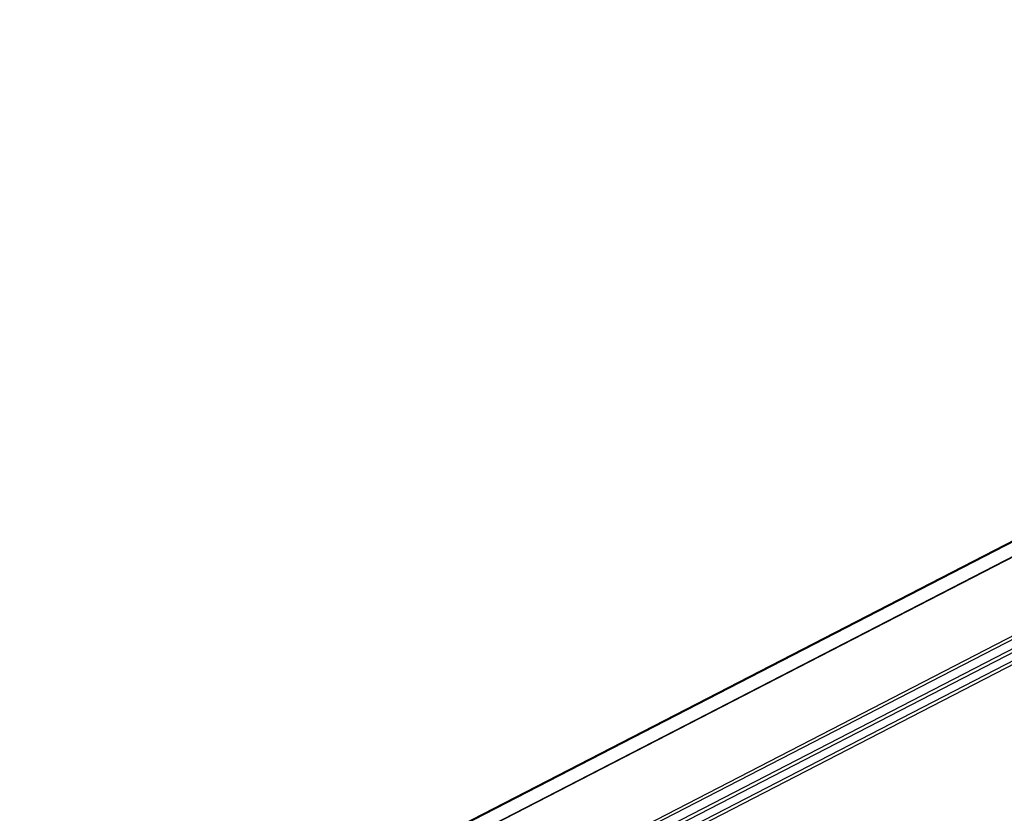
# Model space of a CAD drawing. Header units: millimetres. Extents: x -500 to 527, y -131 to 328.
# Tile 16 of 21: x 239 to 334, y -54 to 22. Entities that reach past the tile are written whole.
import ezdxf

# ---------------------------------------------------------------- set-up
doc = ezdxf.new("R2010")
doc.units = ezdxf.units.MM

# ---------------------------------------------------------------- blocks, each defined once
blk = doc.blocks.new('REGLA_S-70__22', base_point=(224.945, -114.888))
at = {"color": 7, "linetype": 'Continuous'}
for p, q in [((238.565, -77.483), (432.497, 22.447)), ((427.105, 18.14), (248.031, -74.134))]:
    blk.add_line(p, q, dxfattribs=at)
at = {"color": 3, "linetype": 'Continuous'}
for p, q in [((238.691, -77.517), (432.624, 22.413)), ((427.069, 18.078), (248.224, -74.078)), ((442.833, 17.312), (248.901, -82.619)), ((249.098, -82.865), (443.03, 17.065)), ((250.738, -82.828), (444.67, 17.103)), ((250.936, -83.074), (444.868, 16.856)), ((435.435, 14.424), (256.164, -77.952)), ((435.071, 14.551), (256.226, -77.605))]:
    blk.add_line(p, q, dxfattribs=at)
blk = doc.blocks.new('REGLA_S2-170-T__23', base_point=(224.945, -131.122))
blk.add_blockref('REGLA_S-70__22', (224.945, -114.888))
blk = doc.blocks.new('Gen1', base_point=(307.5, -72.2))
blk.add_blockref('REGLA_S2-170-T__23', (224.945, -131.122))

msp = doc.modelspace()

# ---------------------------------------------------------------- block references
msp.add_blockref('Gen1', (307.5, -72.2))

doc.saveas('drawing.dxf')
